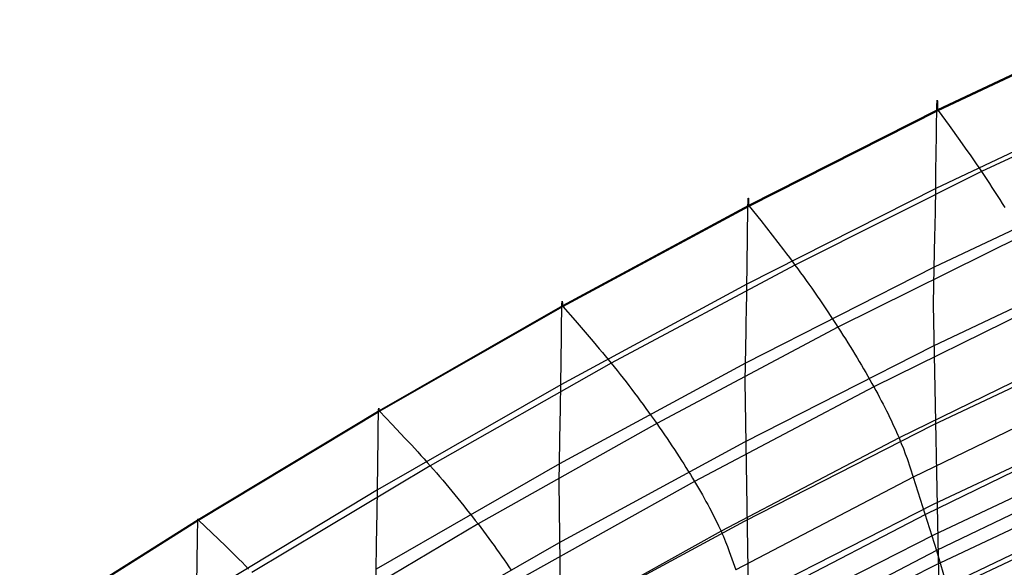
# Model space of a CAD drawing. Extents: x -3677 to -3089, y -67 to 482.
# Tile 33 of 110: x -3590 to -3540, y 425 to 453. Entities that reach past the tile are written whole.
import ezdxf

# ---------------------------------------------------------------- set-up
doc = ezdxf.new("R2010")
doc.units = 0
doc.layers.add('CURVA_ORIGIN', color=125, linetype='CONTINUOUS')

msp = doc.modelspace()

# ---------------------------------------------------------------- linework, layer by layer
at = {"layer": 'CURVA_ORIGIN'}
for p, q in [((-3533.61, 453.286, 439.102), (-3543.364, 448.715, 440.588)), ((-3543.336, 448.679, 440.599), (-3533.582, 453.249, 439.114)), ((-3531.515, 450.041, 439.924), (-3541.139, 445.578, 441.374)), ((-3533.709, 449.307, 426.727), (-3543.458, 444.722, 428.217)), ((-3543.406, 448.691, 436.376), (-3543.403, 448.821, 436.765)), ((-3543.403, 448.821, 436.765), (-3543.401, 448.88, 436.956)), ((-3543.401, 448.88, 436.956), (-3543.4, 448.935, 437.146)), ((-3543.4, 448.935, 437.146), (-3543.398, 448.985, 437.333)), ((-3543.398, 448.985, 437.333), (-3543.397, 449.03, 437.517)), ((-3543.397, 449.03, 437.517), (-3543.395, 449.07, 437.699)), ((-3543.395, 449.07, 437.699), (-3543.393, 449.106, 437.879)), ((-3543.393, 449.106, 437.879), (-3543.392, 449.136, 438.056)), ((-3543.392, 449.136, 438.056), (-3543.39, 449.161, 438.23)), ((-3543.39, 449.161, 438.23), (-3543.389, 449.181, 438.402)), ((-3543.389, 449.181, 438.402), (-3543.387, 449.195, 438.571)), ((-3543.387, 449.195, 438.571), (-3543.386, 449.203, 438.736)), ((-3543.386, 449.203, 438.736), (-3543.385, 449.205, 438.818)), ((-3543.385, 449.205, 438.818), (-3543.384, 449.206, 438.899)), ((-3543.384, 449.206, 438.899), (-3543.383, 449.205, 438.979)), ((-3543.383, 449.205, 438.979), (-3543.382, 449.202, 439.059)), ((-3543.382, 449.202, 439.059), (-3543.381, 449.198, 439.137)), ((-3543.381, 449.198, 439.137), (-3543.381, 449.192, 439.215)), ((-3543.381, 449.192, 439.215), (-3543.38, 449.185, 439.292)), ((-3543.38, 449.185, 439.292), (-3543.379, 449.176, 439.368)), ((-3543.379, 449.176, 439.368), (-3543.378, 449.165, 439.444)), ((-3543.378, 449.165, 439.444), (-3543.377, 449.153, 439.518)), ((-3543.377, 449.153, 439.518), (-3543.376, 449.139, 439.592)), ((-3543.376, 449.139, 439.592), (-3543.376, 449.123, 439.665)), ((-3543.376, 449.123, 439.665), (-3543.375, 449.106, 439.737)), ((-3543.375, 449.106, 439.737), (-3543.374, 449.087, 439.808)), ((-3543.374, 449.087, 439.808), (-3543.373, 449.066, 439.878)), ((-3543.373, 449.066, 439.878), (-3543.372, 449.043, 439.947)), ((-3543.372, 449.043, 439.947), (-3543.371, 449.019, 440.016)), ((-3543.371, 449.019, 440.016), (-3543.371, 448.993, 440.083)), ((-3543.371, 448.993, 440.083), (-3543.37, 448.964, 440.149)), ((-3543.37, 448.964, 440.149), (-3543.369, 448.935, 440.215)), ((-3543.369, 448.935, 440.215), (-3543.368, 448.903, 440.28)), ((-3543.368, 448.903, 440.28), (-3543.367, 448.869, 440.343)), ((-3543.367, 448.869, 440.343), (-3543.366, 448.833, 440.406)), ((-3543.366, 448.833, 440.406), (-3543.365, 448.796, 440.467)), ((-3543.365, 448.796, 440.467), (-3543.364, 448.756, 440.528)), ((-3543.364, 448.756, 440.528), (-3543.364, 448.715, 440.588)), ((-3543.364, 448.715, 440.588), (-3552.965, 443.859, 442.166)), ((-3552.939, 443.826, 442.176), (-3543.336, 448.679, 440.599)), ((-3543.415, 448.214, 435.163), (-3543.412, 448.386, 435.574)), ((-3543.412, 448.386, 435.574), (-3543.409, 448.546, 435.978)), ((-3543.409, 448.546, 435.978), (-3543.406, 448.691, 436.376)), ((-3543.336, 448.679, 440.599), (-3542.785, 447.917, 440.844)), ((-3543.426, 447.419, 433.466), (-3543.42, 447.834, 434.324)), ((-3543.42, 447.834, 434.324), (-3543.415, 448.214, 435.163)), ((-3542.785, 447.917, 440.844), (-3542.233, 447.149, 441.07)), ((-3543.448, 445.592, 429.952), (-3543.426, 447.419, 433.466)), ((-3542.233, 447.149, 441.07), (-3541.957, 446.761, 441.169)), ((-3541.957, 446.761, 441.169), (-3541.683, 446.37, 441.255)), ((-3541.683, 446.37, 441.255), (-3541.546, 446.173, 441.292)), ((-3541.546, 446.173, 441.292), (-3541.41, 445.976, 441.324)), ((-3541.41, 445.976, 441.324), (-3541.274, 445.778, 441.351)), ((-3541.274, 445.778, 441.351), (-3541.139, 445.578, 441.374)), ((-3541.139, 445.578, 441.374), (-3550.611, 440.832, 442.915)), ((-3533.788, 445.318, 414.354), (-3543.535, 440.722, 415.847)), ((-3543.458, 444.722, 428.217), (-3543.448, 445.592, 429.952)), ((-3541.139, 445.578, 441.374), (-3541.004, 445.378, 441.39)), ((-3541.004, 445.378, 441.39), (-3540.869, 445.176, 441.402)), ((-3540.869, 445.176, 441.402), (-3540.736, 444.974, 441.407)), ((-3540.736, 444.974, 441.407), (-3540.602, 444.771, 441.408)), ((-3540.602, 444.771, 441.408), (-3540.47, 444.567, 441.403)), ((-3543.458, 444.722, 428.217), (-3553.055, 439.855, 429.798)), ((-3543.468, 443.971, 426.543), (-3543.463, 444.331, 427.372)), ((-3543.463, 444.331, 427.372), (-3543.458, 444.722, 428.217)), ((-3540.47, 444.567, 441.403), (-3540.338, 444.363, 441.393)), ((-3540.338, 444.363, 441.393), (-3540.208, 444.159, 441.377)), ((-3552.965, 443.859, 442.166), (-3562.425, 438.76, 443.823)), ((-3562.401, 438.73, 443.832), (-3552.939, 443.826, 442.176)), ((-3553.005, 443.668, 437.872), (-3553.002, 443.798, 438.261)), ((-3553.002, 443.798, 438.261), (-3552.999, 443.913, 438.642)), ((-3552.999, 443.913, 438.642), (-3552.997, 443.964, 438.83)), ((-3552.997, 443.964, 438.83), (-3552.996, 444.011, 439.015)), ((-3552.996, 444.011, 439.015), (-3552.994, 444.054, 439.198)), ((-3552.994, 444.054, 439.198), (-3552.993, 444.093, 439.379)), ((-3552.993, 444.093, 439.379), (-3552.991, 444.126, 439.558)), ((-3552.991, 444.126, 439.558), (-3552.99, 444.155, 439.734)), ((-3552.99, 444.155, 439.734), (-3552.988, 444.18, 439.908)), ((-3552.988, 444.18, 439.908), (-3552.987, 444.199, 440.079)), ((-3552.987, 444.199, 440.079), (-3552.985, 444.213, 440.248)), ((-3552.985, 444.213, 440.248), (-3552.984, 444.221, 440.413)), ((-3552.984, 444.221, 440.413), (-3552.982, 444.225, 440.576)), ((-3552.982, 444.225, 440.576), (-3552.982, 444.224, 440.657)), ((-3552.982, 444.224, 440.657), (-3552.981, 444.222, 440.737)), ((-3552.981, 444.222, 440.737), (-3552.98, 444.219, 440.816)), ((-3552.98, 444.219, 440.816), (-3552.979, 444.214, 440.894)), ((-3552.979, 444.214, 440.894), (-3552.978, 444.208, 440.971)), ((-3552.978, 444.208, 440.971), (-3552.978, 444.2, 441.048)), ((-3552.978, 444.2, 441.048), (-3552.977, 444.191, 441.124)), ((-3552.977, 444.191, 441.124), (-3552.976, 444.18, 441.199)), ((-3552.976, 444.18, 441.199), (-3552.975, 444.168, 441.274)), ((-3552.975, 444.168, 441.274), (-3552.974, 444.154, 441.347)), ((-3552.974, 444.154, 441.347), (-3552.974, 444.138, 441.42)), ((-3552.974, 444.138, 441.42), (-3552.973, 444.121, 441.492)), ((-3552.973, 444.121, 441.492), (-3552.972, 444.102, 441.563)), ((-3552.972, 444.102, 441.563), (-3552.971, 444.082, 441.634)), ((-3552.971, 444.082, 441.634), (-3552.97, 444.06, 441.703)), ((-3552.97, 444.06, 441.703), (-3552.97, 444.036, 441.772)), ((-3552.97, 444.036, 441.772), (-3552.969, 444.011, 441.84)), ((-3552.969, 444.011, 441.84), (-3552.968, 443.984, 441.907)), ((-3552.968, 443.984, 441.907), (-3552.967, 443.955, 441.973)), ((-3552.967, 443.955, 441.973), (-3552.966, 443.925, 442.038)), ((-3552.966, 443.925, 442.038), (-3552.965, 443.893, 442.102)), ((-3552.965, 443.893, 442.102), (-3552.965, 443.859, 442.166)), ((-3552.939, 443.826, 442.176), (-3552.354, 443.091, 442.412)), ((-3543.474, 443.64, 425.728), (-3543.468, 443.971, 426.543)), ((-3540.208, 444.159, 441.377), (-3540.078, 443.954, 441.357)), ((-3540.078, 443.954, 441.357), (-3539.949, 443.749, 441.331)), ((-3553.013, 443.2, 436.665), (-3553.01, 443.368, 437.074)), ((-3553.01, 443.368, 437.074), (-3553.007, 443.524, 437.476)), ((-3553.007, 443.524, 437.476), (-3553.005, 443.668, 437.872)), ((-3543.484, 443.054, 424.138), (-3543.479, 443.335, 424.927)), ((-3543.479, 443.335, 424.927), (-3543.474, 443.64, 425.728)), ((-3553.024, 442.434, 434.984), (-3553.018, 442.833, 435.833)), ((-3553.018, 442.833, 435.833), (-3553.013, 443.2, 436.665)), ((-3552.354, 443.091, 442.412), (-3551.77, 442.349, 442.63)), ((-3543.499, 442.322, 421.828), (-3543.489, 442.793, 423.359)), ((-3543.489, 442.793, 423.359), (-3543.484, 443.054, 424.138)), ((-3553.044, 440.689, 431.514), (-3553.024, 442.434, 434.984)), ((-3551.77, 442.349, 442.63), (-3551.478, 441.975, 442.724)), ((-3539.076, 442.318, 441.015), (-3548.426, 437.673, 442.524)), ((-3543.551, 439.825, 412.808), (-3543.499, 442.322, 421.828)), ((-3551.478, 441.975, 442.724), (-3551.187, 441.598, 442.805)), ((-3551.187, 441.598, 442.805), (-3551.043, 441.408, 442.84)), ((-3551.043, 441.408, 442.84), (-3550.898, 441.217, 442.87)), ((-3533.841, 441.318, 401.984), (-3543.587, 436.716, 403.48)), ((-3550.611, 440.832, 442.915), (-3559.944, 435.846, 444.535)), ((-3550.898, 441.217, 442.87), (-3550.754, 441.025, 442.895)), ((-3550.754, 441.025, 442.895), (-3550.611, 440.832, 442.915)), ((-3550.611, 440.832, 442.915), (-3550.468, 440.638, 442.93)), ((-3543.535, 440.722, 415.847), (-3553.128, 435.848, 417.431)), ((-3553.055, 439.855, 429.798), (-3553.044, 440.689, 431.514)), ((-3550.468, 440.638, 442.93), (-3550.326, 440.444, 442.939)), ((-3550.326, 440.444, 442.939), (-3550.184, 440.248, 442.943)), ((-3550.184, 440.248, 442.943), (-3550.043, 440.052, 442.941)), ((-3553.055, 439.855, 429.798), (-3562.51, 434.749, 431.457)), ((-3553.06, 439.478, 428.961), (-3553.055, 439.855, 429.798)), ((-3550.043, 440.052, 442.941), (-3549.903, 439.854, 442.934)), ((-3549.903, 439.854, 442.934), (-3549.763, 439.657, 442.921)), ((-3543.565, 438.827, 409.718), (-3543.551, 439.825, 412.808)), ((-3553.064, 439.129, 428.137), (-3553.06, 439.478, 428.961)), ((-3549.763, 439.657, 442.921), (-3549.625, 439.459, 442.904)), ((-3549.625, 439.459, 442.904), (-3549.487, 439.26, 442.881)), ((-3549.487, 439.26, 442.881), (-3549.35, 439.062, 442.854)), ((-3562.425, 438.76, 443.823), (-3571.746, 433.435, 445.553)), ((-3571.726, 433.409, 445.561), (-3562.401, 438.73, 443.832)), ((-3562.457, 438.638, 440.212), (-3562.454, 438.74, 440.587)), ((-3562.454, 438.74, 440.587), (-3562.453, 438.786, 440.771)), ((-3562.453, 438.786, 440.771), (-3562.452, 438.827, 440.953)), ((-3562.452, 438.827, 440.953), (-3562.45, 438.865, 441.134)), ((-3562.45, 438.865, 441.134), (-3562.449, 438.898, 441.312)), ((-3562.449, 438.898, 441.312), (-3562.447, 438.927, 441.488)), ((-3562.447, 438.927, 441.488), (-3562.446, 438.951, 441.662)), ((-3562.446, 438.951, 441.662), (-3562.445, 438.971, 441.833)), ((-3562.445, 438.971, 441.833), (-3562.443, 438.987, 442.002)), ((-3562.443, 438.987, 442.002), (-3562.442, 438.997, 442.169)), ((-3562.442, 438.997, 442.169), (-3562.44, 439.003, 442.333)), ((-3562.44, 439.003, 442.333), (-3562.439, 439.003, 442.495)), ((-3562.439, 439.003, 442.495), (-3562.437, 438.998, 442.654)), ((-3562.437, 438.998, 442.654), (-3562.437, 438.994, 442.732)), ((-3562.437, 438.994, 442.732), (-3562.436, 438.988, 442.81)), ((-3562.436, 438.988, 442.81), (-3562.435, 438.981, 442.887)), ((-3562.435, 438.981, 442.887), (-3562.434, 438.973, 442.963)), ((-3562.434, 438.973, 442.963), (-3562.434, 438.963, 443.039)), ((-3562.434, 438.963, 443.039), (-3562.433, 438.952, 443.114)), ((-3562.433, 438.952, 443.114), (-3562.432, 438.94, 443.188)), ((-3562.432, 438.94, 443.188), (-3562.431, 438.925, 443.262)), ((-3562.431, 438.925, 443.262), (-3562.431, 438.91, 443.335)), ((-3562.431, 438.91, 443.335), (-3562.43, 438.893, 443.407)), ((-3562.43, 438.893, 443.407), (-3562.429, 438.875, 443.478)), ((-3562.429, 438.875, 443.478), (-3562.428, 438.855, 443.548)), ((-3562.428, 438.855, 443.548), (-3562.427, 438.833, 443.618)), ((-3562.427, 438.833, 443.618), (-3562.427, 438.81, 443.687)), ((-3562.427, 438.81, 443.687), (-3562.426, 438.786, 443.755)), ((-3562.426, 438.786, 443.755), (-3562.425, 438.76, 443.823)), ((-3562.401, 438.73, 443.832), (-3561.784, 438.023, 444.059)), ((-3553.074, 438.506, 426.529), (-3553.069, 438.806, 427.327)), ((-3553.069, 438.806, 427.327), (-3553.064, 439.129, 428.137)), ((-3549.35, 439.062, 442.854), (-3549.215, 438.863, 442.821)), ((-3549.215, 438.863, 442.821), (-3549.08, 438.664, 442.784)), ((-3537.352, 439.201, 439.463), (-3546.603, 434.642, 440.943)), ((-3543.03, 411.908, 327.654), (-3543.565, 438.827, 409.718)), ((-3562.468, 438.098, 438.646), (-3562.465, 438.251, 439.047)), ((-3562.465, 438.251, 439.047), (-3562.463, 438.393, 439.442)), ((-3562.463, 438.393, 439.442), (-3562.46, 438.522, 439.83)), ((-3562.46, 438.522, 439.83), (-3562.457, 438.638, 440.212)), ((-3553.084, 437.967, 424.964), (-3553.074, 438.506, 426.529)), ((-3549.08, 438.664, 442.784), (-3548.947, 438.465, 442.741)), ((-3548.947, 438.465, 442.741), (-3548.815, 438.267, 442.694)), ((-3548.815, 438.267, 442.694), (-3548.684, 438.068, 442.642)), ((-3562.476, 437.582, 437.416), (-3562.471, 437.935, 438.241)), ((-3562.471, 437.935, 438.241), (-3562.468, 438.098, 438.646)), ((-3561.784, 438.023, 444.059), (-3561.167, 437.309, 444.268)), ((-3553.093, 437.492, 423.431), (-3553.084, 437.967, 424.964)), ((-3548.684, 438.068, 442.642), (-3548.554, 437.87, 442.585)), ((-3548.554, 437.87, 442.585), (-3548.426, 437.673, 442.524)), ((-3562.481, 437.2, 436.576), (-3562.476, 437.582, 437.416)), ((-3561.167, 437.309, 444.268), (-3560.859, 436.948, 444.357)), ((-3548.426, 437.673, 442.524), (-3557.638, 432.79, 444.11)), ((-3553.143, 434.938, 414.387), (-3553.093, 437.492, 423.431)), ((-3548.426, 437.673, 442.524), (-3548.3, 437.476, 442.458)), ((-3548.3, 437.476, 442.458), (-3548.175, 437.28, 442.388)), ((-3548.175, 437.28, 442.388), (-3548.051, 437.085, 442.313)), ((-3533.859, 437.304, 389.619), (-3543.607, 432.7, 391.115)), ((-3562.51, 434.749, 431.457), (-3562.481, 437.2, 436.576)), ((-3560.859, 436.948, 444.357), (-3560.552, 436.584, 444.434)), ((-3548.051, 437.085, 442.313), (-3547.929, 436.89, 442.234)), ((-3547.929, 436.89, 442.234), (-3547.809, 436.696, 442.15)), ((-3560.552, 436.584, 444.434), (-3560.399, 436.401, 444.466)), ((-3560.399, 436.401, 444.466), (-3560.247, 436.217, 444.494)), ((-3543.587, 436.716, 403.48), (-3553.179, 431.836, 405.065)), ((-3547.809, 436.696, 442.15), (-3547.69, 436.503, 442.062)), ((-3547.69, 436.503, 442.062), (-3547.573, 436.312, 441.969)), ((-3547.573, 436.312, 441.969), (-3547.457, 436.121, 441.872)), ((-3536.137, 436.551, 436.877), (-3545.321, 432.054, 438.337)), ((-3559.944, 435.846, 444.535), (-3569.14, 430.638, 446.227)), ((-3553.128, 435.848, 417.431), (-3562.58, 430.736, 419.092)), ((-3560.247, 436.217, 444.494), (-3560.095, 436.032, 444.517)), ((-3560.095, 436.032, 444.517), (-3559.944, 435.846, 444.535)), ((-3559.944, 435.846, 444.535), (-3559.793, 435.659, 444.547)), ((-3547.457, 436.121, 441.872), (-3547.344, 435.931, 441.771)), ((-3547.344, 435.931, 441.771), (-3547.232, 435.743, 441.666)), ((-3547.232, 435.743, 441.666), (-3547.122, 435.556, 441.556)), ((-3559.793, 435.659, 444.547), (-3559.642, 435.471, 444.554)), ((-3559.642, 435.471, 444.554), (-3559.493, 435.282, 444.556)), ((-3559.493, 435.282, 444.556), (-3559.344, 435.092, 444.552)), ((-3547.122, 435.556, 441.556), (-3547.014, 435.37, 441.442)), ((-3547.014, 435.37, 441.442), (-3546.908, 435.186, 441.323)), ((-3562.51, 434.749, 431.457), (-3571.825, 429.419, 433.19)), ((-3562.515, 434.387, 430.628), (-3562.51, 434.749, 431.457)), ((-3559.344, 435.092, 444.552), (-3559.196, 434.902, 444.543)), ((-3559.196, 434.902, 444.543), (-3559.049, 434.71, 444.528)), ((-3552.694, 407.109, 329.213), (-3553.143, 434.938, 414.387)), ((-3546.908, 435.186, 441.323), (-3546.804, 435.003, 441.201)), ((-3546.804, 435.003, 441.201), (-3546.703, 434.821, 441.074)), ((-3546.703, 434.821, 441.074), (-3546.603, 434.642, 440.943)), ((-3562.519, 434.049, 429.811), (-3562.515, 434.387, 430.628)), ((-3559.049, 434.71, 444.528), (-3558.902, 434.519, 444.509)), ((-3558.902, 434.519, 444.509), (-3558.757, 434.327, 444.484)), ((-3558.757, 434.327, 444.484), (-3558.613, 434.135, 444.454)), ((-3546.603, 434.642, 440.943), (-3555.715, 429.845, 442.501)), ((-3546.603, 434.642, 440.943), (-3546.505, 434.464, 440.808)), ((-3546.505, 434.464, 440.808), (-3546.409, 434.287, 440.669)), ((-3546.409, 434.287, 440.669), (-3546.316, 434.113, 440.526)), ((-3535.449, 434.514, 433.618), (-3544.602, 430.056, 435.066)), ((-3562.529, 433.44, 428.21), (-3562.524, 433.735, 429.005)), ((-3562.524, 433.735, 429.005), (-3562.519, 434.049, 429.811)), ((-3558.613, 434.135, 444.454), (-3558.47, 433.942, 444.419)), ((-3558.47, 433.942, 444.419), (-3558.328, 433.75, 444.38)), ((-3558.328, 433.75, 444.38), (-3558.187, 433.557, 444.335)), ((-3546.316, 434.113, 440.526), (-3546.225, 433.941, 440.379)), ((-3546.225, 433.941, 440.379), (-3546.136, 433.77, 440.228)), ((-3546.136, 433.77, 440.228), (-3546.049, 433.602, 440.073)), ((-3571.746, 433.435, 445.553), (-3580.934, 427.904, 447.351)), ((-3580.916, 427.883, 447.358), (-3571.726, 433.409, 445.561)), ((-3571.776, 433.128, 441.85), (-3571.773, 433.234, 442.226)), ((-3571.773, 433.234, 442.226), (-3571.771, 433.327, 442.596)), ((-3571.771, 433.327, 442.596), (-3571.768, 433.406, 442.958)), ((-3571.768, 433.406, 442.958), (-3571.767, 433.439, 443.137)), ((-3571.767, 433.439, 443.137), (-3571.766, 433.47, 443.313)), ((-3571.766, 433.47, 443.313), (-3571.764, 433.496, 443.488)), ((-3571.764, 433.496, 443.488), (-3571.763, 433.518, 443.661)), ((-3571.763, 433.518, 443.661), (-3571.762, 433.536, 443.831)), ((-3571.762, 433.536, 443.831), (-3571.76, 433.55, 443.999)), ((-3571.76, 433.55, 443.999), (-3571.759, 433.56, 444.166)), ((-3571.759, 433.56, 444.166), (-3571.758, 433.565, 444.329)), ((-3571.758, 433.565, 444.329), (-3571.756, 433.566, 444.491)), ((-3571.756, 433.566, 444.491), (-3571.755, 433.562, 444.65)), ((-3571.755, 433.562, 444.65), (-3571.753, 433.553, 444.807)), ((-3571.753, 433.553, 444.807), (-3571.752, 433.54, 444.961)), ((-3571.752, 433.54, 444.961), (-3571.751, 433.521, 445.113)), ((-3571.751, 433.521, 445.113), (-3571.75, 433.51, 445.188)), ((-3571.75, 433.51, 445.188), (-3571.749, 433.498, 445.262)), ((-3571.749, 433.498, 445.262), (-3571.749, 433.484, 445.336)), ((-3571.749, 433.484, 445.336), (-3571.748, 433.469, 445.409)), ((-3571.748, 433.469, 445.409), (-3571.747, 433.453, 445.481)), ((-3571.747, 433.453, 445.481), (-3571.746, 433.435, 445.553)), ((-3571.726, 433.409, 445.561), (-3571.077, 432.73, 445.779)), ((-3562.538, 432.905, 426.648), (-3562.529, 433.44, 428.21)), ((-3558.187, 433.557, 444.335), (-3558.048, 433.365, 444.286)), ((-3558.048, 433.365, 444.286), (-3557.91, 433.173, 444.232)), ((-3546.049, 433.602, 440.073), (-3545.965, 433.436, 439.915)), ((-3545.965, 433.436, 439.915), (-3545.883, 433.272, 439.753)), ((-3545.883, 433.272, 439.753), (-3545.804, 433.111, 439.588)), ((-3533.835, 433.272, 377.26), (-3543.588, 428.674, 378.754)), ((-3571.788, 432.435, 439.885), (-3571.783, 432.742, 440.686)), ((-3571.783, 432.742, 440.686), (-3571.781, 432.882, 441.079)), ((-3571.781, 432.882, 441.079), (-3571.778, 433.011, 441.467)), ((-3571.778, 433.011, 441.467), (-3571.776, 433.128, 441.85)), ((-3571.077, 432.73, 445.779), (-3570.427, 432.045, 445.978)), ((-3557.638, 432.79, 444.11), (-3566.714, 427.688, 445.767)), ((-3562.595, 429.814, 416.043), (-3562.538, 432.905, 426.648)), ((-3557.91, 433.173, 444.232), (-3557.773, 432.981, 444.173)), ((-3557.773, 432.981, 444.173), (-3557.638, 432.79, 444.11)), ((-3557.638, 432.79, 444.11), (-3557.504, 432.599, 444.042)), ((-3545.804, 433.111, 439.588), (-3545.727, 432.952, 439.419)), ((-3545.727, 432.952, 439.419), (-3545.653, 432.795, 439.247)), ((-3545.653, 432.795, 439.247), (-3545.581, 432.641, 439.071)), ((-3571.793, 432.097, 439.067), (-3571.788, 432.435, 439.885)), ((-3557.504, 432.599, 444.042), (-3557.372, 432.408, 443.97)), ((-3557.372, 432.408, 443.97), (-3557.242, 432.219, 443.893)), ((-3543.607, 432.7, 391.115), (-3553.201, 427.82, 392.701)), ((-3545.581, 432.641, 439.071), (-3545.512, 432.49, 438.892)), ((-3545.512, 432.49, 438.892), (-3545.446, 432.342, 438.71)), ((-3545.446, 432.342, 438.71), (-3545.382, 432.197, 438.525)), ((-3534.86, 432.596, 430.261), (-3543.988, 428.171, 431.698)), ((-3571.825, 429.419, 433.19), (-3571.793, 432.097, 439.067)), ((-3570.427, 432.045, 445.978), (-3570.103, 431.698, 446.063)), ((-3553.179, 431.836, 405.065), (-3562.63, 426.721, 406.728)), ((-3557.242, 432.219, 443.893), (-3557.113, 432.03, 443.812)), ((-3557.113, 432.03, 443.812), (-3556.986, 431.842, 443.726)), ((-3556.986, 431.842, 443.726), (-3556.861, 431.655, 443.636)), ((-3545.321, 432.054, 438.337), (-3554.368, 427.319, 439.875)), ((-3545.382, 432.197, 438.525), (-3545.321, 432.054, 438.337)), ((-3545.321, 432.054, 438.337), (-3545.263, 431.915, 438.147)), ((-3545.263, 431.915, 438.147), (-3545.208, 431.779, 437.953)), ((-3545.208, 431.779, 437.953), (-3545.104, 431.513, 437.558)), ((-3570.103, 431.698, 446.063), (-3569.78, 431.349, 446.135)), ((-3569.78, 431.349, 446.135), (-3569.619, 431.172, 446.165)), ((-3556.861, 431.655, 443.636), (-3556.737, 431.469, 443.542)), ((-3556.737, 431.469, 443.542), (-3556.616, 431.283, 443.443)), ((-3556.616, 431.283, 443.443), (-3556.496, 431.099, 443.34)), ((-3545.104, 431.513, 437.558), (-3545.008, 431.257, 437.155)), ((-3545.008, 431.257, 437.155), (-3544.919, 431.009, 436.745)), ((-3533.813, 431.716, 372.508), (-3543.568, 427.122, 374.001)), ((-3562.58, 430.736, 419.092), (-3571.891, 425.401, 420.826)), ((-3569.619, 431.172, 446.165), (-3569.459, 430.995, 446.191)), ((-3569.459, 430.995, 446.191), (-3569.299, 430.817, 446.212)), ((-3569.299, 430.817, 446.212), (-3569.14, 430.638, 446.227)), ((-3556.496, 431.099, 443.34), (-3556.378, 430.916, 443.233)), ((-3556.378, 430.916, 443.233), (-3556.263, 430.734, 443.121)), ((-3556.263, 430.734, 443.121), (-3556.149, 430.553, 443.006)), ((-3544.919, 431.009, 436.745), (-3544.602, 430.056, 435.066)), ((-3534.313, 430.73, 426.878), (-3543.417, 426.337, 428.305)), ((-3569.14, 430.638, 446.227), (-3578.203, 425.229, 447.985)), ((-3569.14, 430.638, 446.227), (-3568.981, 430.458, 446.237)), ((-3568.981, 430.458, 446.237), (-3568.823, 430.277, 446.242)), ((-3568.823, 430.277, 446.242), (-3568.665, 430.095, 446.241)), ((-3556.149, 430.553, 443.006), (-3556.037, 430.374, 442.886)), ((-3556.037, 430.374, 442.886), (-3555.928, 430.196, 442.762)), ((-3568.665, 430.095, 446.241), (-3568.509, 429.912, 446.235)), ((-3568.509, 429.912, 446.235), (-3568.353, 429.728, 446.223)), ((-3568.353, 429.728, 446.223), (-3568.198, 429.544, 446.207)), ((-3555.715, 429.845, 442.501), (-3564.694, 424.832, 444.128)), ((-3562.22, 402.046, 330.858), (-3562.595, 429.814, 416.043)), ((-3555.928, 430.196, 442.762), (-3555.82, 430.02, 442.633)), ((-3555.82, 430.02, 442.633), (-3555.715, 429.845, 442.501)), ((-3555.715, 429.845, 442.501), (-3555.612, 429.671, 442.364)), ((-3544.602, 430.056, 435.066), (-3553.618, 425.356, 436.592)), ((-3544.602, 430.056, 435.066), (-3543.417, 426.337, 428.305)), ((-3533.782, 430.156, 367.758), (-3543.542, 425.569, 369.249)), ((-3571.825, 429.419, 433.19), (-3581.005, 423.883, 434.989)), ((-3571.829, 429.072, 432.368), (-3571.825, 429.419, 433.19)), ((-3568.198, 429.544, 446.207), (-3568.044, 429.359, 446.185)), ((-3568.044, 429.359, 446.185), (-3567.891, 429.174, 446.158)), ((-3555.612, 429.671, 442.364), (-3555.511, 429.5, 442.224)), ((-3555.511, 429.5, 442.224), (-3555.413, 429.33, 442.079)), ((-3555.413, 429.33, 442.079), (-3555.317, 429.162, 441.931)), ((-3571.842, 428.153, 429.966), (-3571.834, 428.747, 431.558)), ((-3571.834, 428.747, 431.558), (-3571.829, 429.072, 432.368)), ((-3567.891, 429.174, 446.158), (-3567.74, 428.988, 446.126)), ((-3567.74, 428.988, 446.126), (-3567.589, 428.802, 446.089)), ((-3567.589, 428.802, 446.089), (-3567.44, 428.616, 446.047)), ((-3555.317, 429.162, 441.931), (-3555.224, 428.995, 441.778)), ((-3555.224, 428.995, 441.778), (-3555.133, 428.831, 441.622)), ((-3555.133, 428.831, 441.622), (-3555.044, 428.669, 441.463)), ((-3533.806, 428.911, 423.457), (-3542.889, 424.547, 424.874)), ((-3567.44, 428.616, 446.047), (-3567.292, 428.431, 446)), ((-3567.292, 428.431, 446), (-3567.145, 428.245, 445.949)), ((-3567.145, 428.245, 445.949), (-3567, 428.059, 445.893)), ((-3555.044, 428.669, 441.463), (-3554.958, 428.509, 441.3)), ((-3554.958, 428.509, 441.3), (-3554.875, 428.352, 441.133)), ((-3554.875, 428.352, 441.133), (-3554.794, 428.197, 440.963)), ((-3543.588, 428.674, 378.754), (-3553.187, 423.798, 380.339)), ((-3533.744, 428.594, 363.008), (-3543.507, 424.013, 364.497)), ((-3580.934, 427.904, 447.351), (-3590.001, 422.196, 449.206)), ((-3589.987, 422.18, 449.211), (-3580.916, 427.883, 447.358)), ((-3580.953, 427.697, 444.667), (-3580.951, 427.773, 445.028)), ((-3580.951, 427.773, 445.028), (-3580.949, 427.835, 445.382)), ((-3580.949, 427.835, 445.382), (-3580.948, 427.862, 445.556)), ((-3580.948, 427.862, 445.556), (-3580.946, 427.884, 445.729)), ((-3580.946, 427.884, 445.729), (-3580.945, 427.904, 445.9)), ((-3580.945, 427.904, 445.9), (-3580.944, 427.919, 446.069)), ((-3580.944, 427.919, 446.069), (-3580.943, 427.931, 446.237)), ((-3580.943, 427.931, 446.237), (-3580.941, 427.94, 446.402)), ((-3580.941, 427.94, 446.402), (-3580.94, 427.944, 446.565)), ((-3580.94, 427.944, 446.565), (-3580.939, 427.944, 446.727)), ((-3580.939, 427.944, 446.727), (-3580.938, 427.941, 446.886)), ((-3580.938, 427.941, 446.886), (-3580.936, 427.933, 447.043)), ((-3580.936, 427.933, 447.043), (-3580.935, 427.921, 447.198)), ((-3580.935, 427.921, 447.198), (-3580.934, 427.904, 447.351)), ((-3580.916, 427.883, 447.358), (-3580.235, 427.233, 447.565)), ((-3571.851, 427.622, 428.406), (-3571.842, 428.153, 429.966)), ((-3567, 428.059, 445.893), (-3566.856, 427.873, 445.832)), ((-3566.856, 427.873, 445.832), (-3566.714, 427.688, 445.767)), ((-3553.201, 427.82, 392.701), (-3562.653, 422.704, 394.364)), ((-3554.794, 428.197, 440.963), (-3554.716, 428.044, 440.79)), ((-3554.716, 428.044, 440.79), (-3554.641, 427.893, 440.613)), ((-3554.641, 427.893, 440.613), (-3554.568, 427.746, 440.433)), ((-3554.568, 427.746, 440.433), (-3554.499, 427.601, 440.25)), ((-3543.988, 428.171, 431.698), (-3552.978, 423.504, 433.214)), ((-3580.967, 427.017, 442.386), (-3580.963, 427.283, 443.166)), ((-3580.963, 427.283, 443.166), (-3580.96, 427.402, 443.549)), ((-3580.96, 427.402, 443.549), (-3580.958, 427.511, 443.927)), ((-3580.958, 427.511, 443.927), (-3580.956, 427.61, 444.3)), ((-3580.956, 427.61, 444.3), (-3580.953, 427.697, 444.667)), ((-3580.235, 427.233, 447.565), (-3579.553, 426.577, 447.755)), ((-3566.714, 427.688, 445.767), (-3575.659, 422.389, 447.488)), ((-3571.917, 423.464, 414.681), (-3571.851, 427.622, 428.406)), ((-3566.714, 427.688, 445.767), (-3566.574, 427.504, 445.697)), ((-3566.574, 427.504, 445.697), (-3566.435, 427.319, 445.623)), ((-3566.435, 427.319, 445.623), (-3566.298, 427.136, 445.544)), ((-3554.368, 427.319, 439.875), (-3563.282, 422.37, 441.482)), ((-3554.499, 427.601, 440.25), (-3554.432, 427.459, 440.064)), ((-3554.432, 427.459, 440.064), (-3554.368, 427.319, 439.875)), ((-3554.368, 427.319, 439.875), (-3554.307, 427.183, 439.683)), ((-3580.98, 426.054, 439.962), (-3580.972, 426.72, 441.59)), ((-3580.972, 426.72, 441.59), (-3580.967, 427.017, 442.386)), ((-3562.63, 426.721, 406.728), (-3571.938, 421.383, 408.462)), ((-3566.298, 427.136, 445.544), (-3566.163, 426.953, 445.461)), ((-3566.163, 426.953, 445.461), (-3566.029, 426.771, 445.373)), ((-3566.029, 426.771, 445.373), (-3565.897, 426.589, 445.282)), ((-3554.307, 427.183, 439.683), (-3554.249, 427.049, 439.489)), ((-3554.249, 427.049, 439.489), (-3554.14, 426.789, 439.092)), ((-3554.14, 426.789, 439.092), (-3554.041, 426.538, 438.688)), ((-3543.568, 427.122, 374.001), (-3553.17, 422.249, 375.585)), ((-3579.553, 426.577, 447.755), (-3579.213, 426.245, 447.835)), ((-3579.213, 426.245, 447.835), (-3578.875, 425.91, 447.902)), ((-3565.897, 426.589, 445.282), (-3565.768, 426.409, 445.185)), ((-3565.768, 426.409, 445.185), (-3565.64, 426.229, 445.085)), ((-3565.64, 426.229, 445.085), (-3565.514, 426.05, 444.98)), ((-3554.041, 426.538, 438.688), (-3553.948, 426.293, 438.276)), ((-3553.948, 426.293, 438.276), (-3553.618, 425.356, 436.592)), ((-3543.417, 426.337, 428.305), (-3552.385, 421.699, 429.811)), ((-3543.417, 426.337, 428.305), (-3542.889, 424.547, 424.874)), ((-3581.005, 423.883, 434.989), (-3580.98, 426.054, 439.962)), ((-3578.875, 425.91, 447.902), (-3578.706, 425.742, 447.93)), ((-3578.706, 425.742, 447.93), (-3578.538, 425.572, 447.953)), ((-3565.514, 426.05, 444.98), (-3565.39, 425.873, 444.871)), ((-3565.39, 425.873, 444.871), (-3565.269, 425.696, 444.758)), ((-3578.538, 425.572, 447.953), (-3578.37, 425.401, 447.971)), ((-3565.269, 425.696, 444.758), (-3565.149, 425.521, 444.64)), ((-3565.149, 425.521, 444.64), (-3565.032, 425.347, 444.518)), ((-3543.542, 425.569, 369.249), (-3553.147, 420.699, 370.831))]:
    msp.add_line(p, q, dxfattribs=at)

doc.saveas('drawing.dxf')
